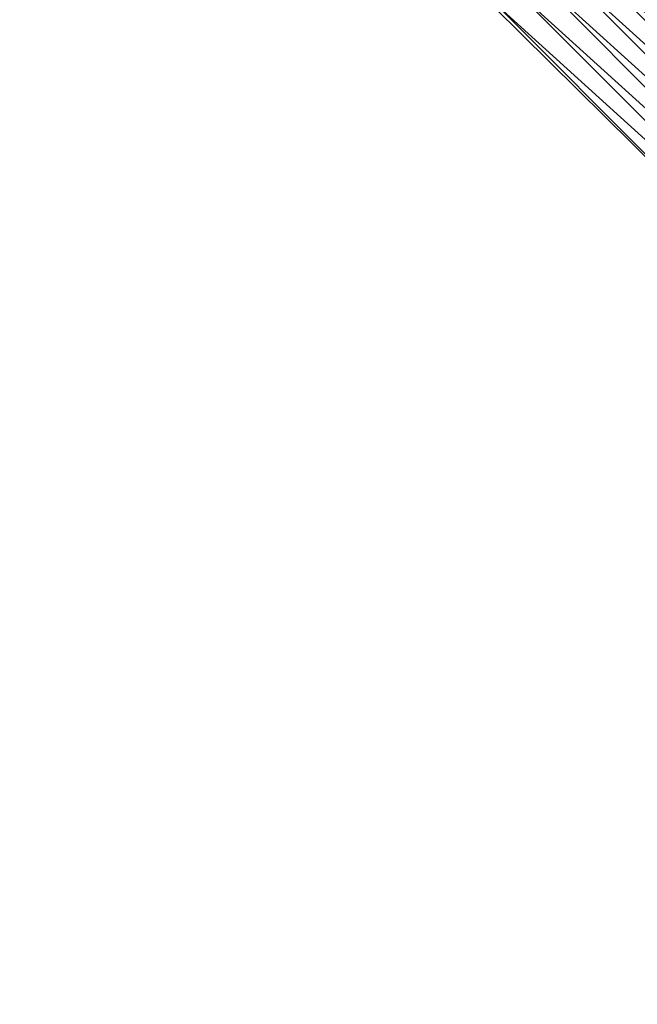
# Model space of a CAD drawing. Header units: feet. Extents: x 2017353 to 2024169, y 808050 to 818690.
# Tile 193 of 256: x 2019458 to 2019484, y 816728 to 816770. Entities that reach past the tile are written whole.
import ezdxf

# ---------------------------------------------------------------- set-up
doc = ezdxf.new("R2010")
doc.units = ezdxf.units.FT
doc.header["$MEASUREMENT"] = 0
doc.layers.add('I-77-MM15-17_SB-Surface-BORDER', color=7, linetype='Continuous')
doc.layers.add('I-77-MM15-17_SB-Surface-TIN', color=7, linetype='Continuous')

msp = doc.modelspace()

# ---------------------------------------------------------------- linework, layer by layer
at = {"layer": 'I-77-MM15-17_SB-Surface-BORDER', "color": 3, "linetype": 'Continuous', "lineweight": -3}
msp.add_polyline3d([(2019608.276651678, 816646.3437009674, 255.1490394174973), (2019593.048299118, 816659.4040844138, 255.1851197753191), (2019578.160082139, 816672.8032454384, 255.224659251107), (2019563.65234179, 816686.5646058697, 255.2853941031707), (2019549.60163993, 816700.797712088, 255.3694940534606), (2019534.769811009, 816714.2520762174, 255.3936049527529), (2019520.646189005, 816728.4124453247, 255.4787440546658), (2019506.522519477, 816742.5728620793, 255.5479598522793), (2019492.398842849, 816756.7332859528, 255.6147889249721), (2019478.246184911, 816770.719348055, 255.6904573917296), (2019464.50417199, 816785.2653034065, 255.7994794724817), (2019450.580827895, 816799.6282719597, 255.8987173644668), (2019436.645058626, 816813.9494445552, 256.0154732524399), (2019422.140988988, 816827.7254592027, 256.1067916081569), (2019407.806514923, 816841.4248918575, 256.2086313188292), (2019393.706323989, 816855.6139275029, 256.3245043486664), (2019379.330458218, 816869.5180266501, 256.4271559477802), (2019364.947845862, 816883.4563896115, 256.5400762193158), (2019350.596602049, 816897.3858413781, 256.6504175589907), (2019336.308334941, 816911.2439372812, 256.7694652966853), (2019321.873924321, 816925.0871361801, 256.887341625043), (2019307.439458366, 816938.9303881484, 256.9937612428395), (2019293.072705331, 816952.7762279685, 257.1013300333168)], dxfattribs=at)
at = {"layer": 'I-77-MM15-17_SB-Surface-TIN', "color": 128, "linetype": 'Continuous', "lineweight": -3}
for points in [[(2019498.772146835, 816763.087890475, 255.9768511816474), (2019484.67729957, 816777.2090723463, 256.0570932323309), (2019483.973448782, 816776.4987244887, 256.0311497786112)], [(2019498.064035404, 816762.3817897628, 255.9478364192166), (2019483.973448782, 816776.4987244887, 256.0311497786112), (2019483.269598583, 816775.7883760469, 256.0054089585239)], [(2019498.064035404, 816762.3817897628, 255.9478364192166), (2019498.772146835, 816763.087890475, 255.9768511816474), (2019483.973448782, 816776.4987244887, 256.0311497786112)], [(2019497.355942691, 816761.6756702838, 255.9250959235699), (2019483.269598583, 816775.7883760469, 256.0054089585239), (2019482.94044094, 816775.4562050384, 255.9889808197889)], [(2019497.355942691, 816761.6756702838, 255.9250959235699), (2019498.064035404, 816762.3817897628, 255.9478364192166), (2019483.269598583, 816775.7883760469, 256.0054089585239)], [(2019496.647807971, 816760.969592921, 255.888274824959), (2019482.565721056, 816775.0780546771, 255.9702786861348), (2019482.406950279, 816774.9178466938, 255.9595533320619)], [(2019482.565721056, 816775.0780546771, 255.9702786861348), (2019497.039434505, 816761.3600816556, 255.9086383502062), (2019482.94044094, 816775.4562050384, 255.9889808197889)], [(2019496.647807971, 816760.969592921, 255.888274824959), (2019497.039434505, 816761.3600816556, 255.9086383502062), (2019482.565721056, 816775.0780546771, 255.9702786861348)], [(2019497.355942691, 816761.6756702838, 255.9250959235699), (2019482.94044094, 816775.4562050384, 255.9889808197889), (2019497.039434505, 816761.3600816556, 255.9086383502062)], [(2019496.379130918, 816760.7017248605, 255.8695446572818), (2019482.406950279, 816774.9178466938, 255.9595533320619), (2019481.861795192, 816774.3677811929, 255.9185401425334)], [(2019496.379130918, 816760.7017248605, 255.8695446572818), (2019496.647807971, 816760.969592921, 255.888274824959), (2019482.406950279, 816774.9178466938, 255.9595533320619)], [(2019495.939623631, 816760.2635653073, 255.8348212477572), (2019481.861795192, 816774.3677811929, 255.9185401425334), (2019481.157904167, 816773.657473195, 255.8787719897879)], [(2019495.939623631, 816760.2635653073, 255.8348212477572), (2019496.379130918, 816760.7017248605, 255.8695446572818), (2019481.861795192, 816774.3677811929, 255.9185401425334)], [(2019495.231475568, 816759.5575013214, 255.7935278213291), (2019481.157904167, 816773.657473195, 255.8787719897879), (2019480.453998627, 816772.947179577, 255.8340164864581)], [(2019495.231475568, 816759.5575013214, 255.7935278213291), (2019495.939623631, 816760.2635653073, 255.8348212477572), (2019481.157904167, 816773.657473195, 255.8787719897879)], [(2019494.523311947, 816758.8514529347, 255.7470192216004), (2019480.453998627, 816772.947179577, 255.8340164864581), (2019479.750097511, 816772.2368815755, 255.7907813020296)], [(2019494.523311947, 816758.8514529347, 255.7470192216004), (2019495.231475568, 816759.5575013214, 255.7935278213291), (2019480.453998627, 816772.947179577, 255.8340164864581)], [(2019493.815163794, 816758.1453890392, 255.7056956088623), (2019479.750097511, 816772.2368815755, 255.7907813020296), (2019479.046187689, 816771.5265921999, 255.744554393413)], [(2019493.815163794, 816758.1453890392, 255.7056956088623), (2019494.523311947, 816758.8514529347, 255.7470192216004), (2019479.750097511, 816772.2368815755, 255.7907813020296)], [(2019493.107008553, 816757.4393322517, 255.6619956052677), (2019479.046187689, 816771.5265921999, 255.744554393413), (2019478.342274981, 816770.8163056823, 255.6973362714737)], [(2019493.107008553, 816757.4393322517, 255.6619956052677), (2019493.815163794, 816758.1453890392, 255.7056956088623), (2019479.046187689, 816771.5265921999, 255.744554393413)], [(2019492.398842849, 816756.7332859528, 255.6147889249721), (2019478.342274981, 816770.8163056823, 255.6973362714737), (2019478.246184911, 816770.719348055, 255.6904573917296)], [(2019493.107008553, 816757.4393322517, 255.6619956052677), (2019478.342274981, 816770.8163056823, 255.6973362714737), (2019492.398842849, 816756.7332859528, 255.6147889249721)]]:
    msp.add_3dface(points, dxfattribs=at)

doc.saveas('drawing.dxf')
